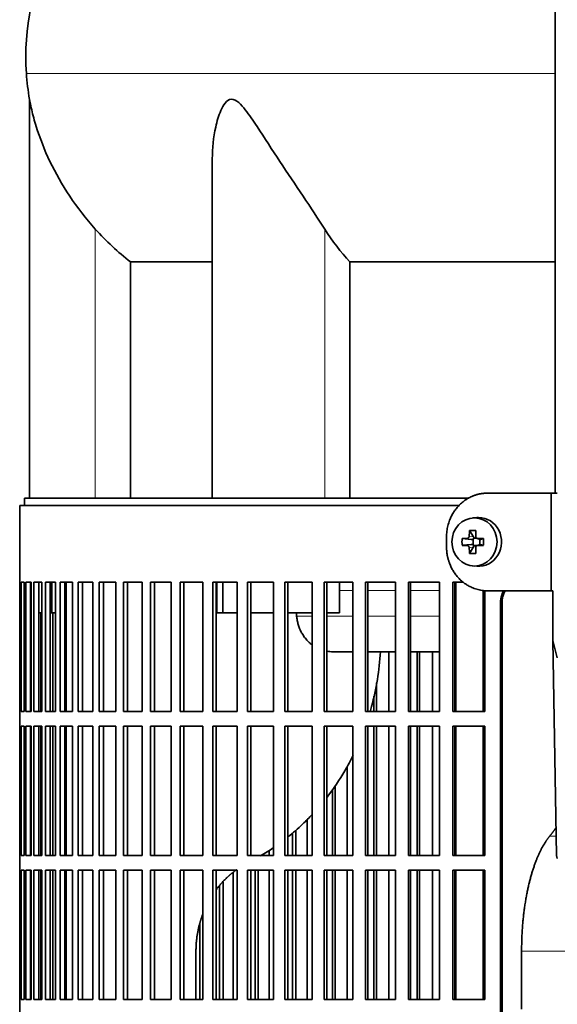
# Model space of a CAD drawing. Header units: millimetres. Extents: x 451 to 1335, y -1116 to 1317.
# Tile 14 of 28: x 457 to 568, y 185 to 386. Entities that reach past the tile are written whole.
import ezdxf

# ---------------------------------------------------------------- set-up
doc = ezdxf.new("R2010")
doc.units = ezdxf.units.MM
for name, color, linetype in [('LOW_334-1', 7, 'Continuous'), ('M5X8_UNI7687', 7, 'Continuous'), ('VSI344-454_FILTR', 7, 'Continuous'), ('VSI344-454_SUPPO', 7, 'Continuous'), ('VSI344-454_TERMI', 7, 'Continuous'), ('VSI344_DIFFUSORE', 7, 'Continuous')]:
    doc.layers.add(name, color=color, linetype=linetype)

# ---------------------------------------------------------------- blocks, each defined once
blk = doc.blocks.new('SE')
at = {"layer": 'LOW_334-1', "color": 7, "linetype": 'Continuous', "lineweight": 35}
blk.add_line((567.22, 531.25), (567.22, 289.25), dxfattribs=at)
at = {"layer": 'M5X8_UNI7687', "color": 7, "linetype": 'Continuous', "lineweight": 35}
for p, q in [((551.14, 284.23), (550.29, 284.16)), ((549.65, 281.58), (550.42, 280.28)), ((548.11, 279.94), (549.95, 279.78)), ((548.11, 278.56), (549.95, 278.71)), ((550.35, 278.68), (550.35, 279.81)), ((550.52, 280), (551.14, 280)), ((551.1, 278.5), (550.52, 278.5)), ((551.22, 279.98), (551.81, 279.78)), ((551.81, 278.71), (551.22, 278.51)), ((551.76, 279.8), (551.76, 278.69)), ((552.5, 279.94), (551.89, 279.78)), ((552.5, 278.56), (551.89, 278.71)), ((549.65, 276.91), (550.42, 278.22)), ((550.29, 274.33), (551.14, 274.26))]:
    blk.add_line(p, q, dxfattribs=at)
at = {"layer": 'M5X8_UNI7687', "color": 4, "linetype": 'Continuous', "lineweight": 9}
for p, q in [((549.57, 280.46), (550.42, 280.28)), ((549.95, 279.78), (549.1, 279.96)), ((549.1, 278.54), (549.95, 278.71)), ((551.37, 279.96), (551.89, 279.78)), ((551.89, 278.71), (551.37, 278.54)), ((550.42, 278.22), (549.57, 278.04))]:
    blk.add_line(p, q, dxfattribs=at)
at = {"layer": 'M5X8_UNI7687', "color": 7, "linetype": 'Continuous', "lineweight": 35}
for centre, radius, start, end in [((559.28, 279.25), 11.19, 176.4519, 183.5481), ((518.55, 279.25), 33.96, 358.8317, 1.1683)]:
    blk.add_arc(centre, radius, start, end, dxfattribs=at)
blk.add_ellipse((550.65, 279.25), major_axis=(0, 4.93), ratio=0.939693, dxfattribs=at)
for centre, major_axis, ratio, start_param, end_param in [((551.5, 279.25), (0, 5), 0.939693, 3.065157, 6.283185), ((551.5, 279.25), (0, 5), 0.939693, 0, 0.076435), ((553.76, 279.25), (0, 10), 0.422618, 1.335108, 1.449667), ((552.87, 276.18), (-8.99, 2.22), 0.549436, -1.223909, -1.074217), ((553.47, 279.25), (0, 10), 0.258819, 1.335108, 1.449667), ((553.62, 279.09), (-9.99, 0.3), 0.0819, -1.099374, -0.984815), ((553.62, 279.4), (-9.99, -0.3), 0.0819, 0.984815, 1.099374), ((549.95, 280.28), (0.805, -0.118), 0.613124, 4.809424, 5.327625), ((549.95, 278.21), (0.805, 0.118), 0.613124, 0.95556, 1.473761), ((550.11, 280.25), (0.03, -0.501), 0.939258, 0.461161, 0.987959), ((550.11, 278.25), (0.03, 0.501), 0.939258, 5.295226, 5.822024), ((549.95, 280.28), (0.521, -0.505), 0.511875, 0.559691, 1.077892), ((549.95, 278.21), (0.521, 0.505), 0.511875, 5.205293, 5.723494), ((553.62, 279.09), (-9.99, 0.3), 0.0819, -1.456192, -1.341632), ((553.62, 279.4), (-9.99, -0.3), 0.0819, 1.341632, 1.456192), ((551.89, 280.28), (0.052, 0.506), 0.51441, 3.025925, 3.331693), ((551.89, 278.21), (0.052, -0.506), 0.51441, 2.951492, 3.25726), ((553.76, 279.25), (0, -10), 0.422618, -1.449667, -1.335108), ((552.87, 282.31), (-8.99, -2.22), 0.549436, 1.074217, 1.223909), ((553.47, 279.25), (0, -10), 0.258819, -1.449667, -1.335108)]:
    blk.add_ellipse(centre, major_axis=major_axis, ratio=ratio, start_param=start_param, end_param=end_param, dxfattribs=at)
for points in [[(549.1, 279.96), (549.12, 279.96), (549.15, 279.96), (549.19, 279.97), (549.23, 279.98), (549.27, 280), (549.31, 280.02), (549.35, 280.04), (549.39, 280.07), (549.42, 280.11), (549.45, 280.14), (549.48, 280.18), (549.5, 280.22), (549.53, 280.27), (549.54, 280.31), (549.55, 280.36), (549.56, 280.4), (549.57, 280.44), (549.57, 280.46)], [(550.9, 280.46), (550.9, 280.44), (550.9, 280.4), (550.91, 280.36), (550.92, 280.31), (550.93, 280.27), (550.95, 280.22), (550.97, 280.18), (551, 280.14), (551.03, 280.11), (551.07, 280.07), (551.11, 280.04), (551.14, 280.02), (551.19, 280), (551.23, 279.98), (551.27, 279.97), (551.32, 279.96), (551.35, 279.96), (551.37, 279.96)], [(549.57, 278.04), (549.57, 278.06), (549.56, 278.09), (549.55, 278.14), (549.54, 278.18), (549.53, 278.23), (549.5, 278.27), (549.48, 278.31), (549.45, 278.35), (549.42, 278.39), (549.39, 278.42), (549.35, 278.45), (549.31, 278.48), (549.27, 278.5), (549.23, 278.52), (549.19, 278.53), (549.15, 278.54), (549.12, 278.54), (549.1, 278.54)], [(551.37, 278.54), (551.35, 278.54), (551.32, 278.54), (551.27, 278.53), (551.23, 278.52), (551.19, 278.5), (551.14, 278.48), (551.11, 278.45), (551.07, 278.42), (551.03, 278.39), (551, 278.35), (550.97, 278.31), (550.95, 278.27), (550.93, 278.23), (550.92, 278.18), (550.91, 278.14), (550.9, 278.09), (550.9, 278.06), (550.9, 278.04)]]:
    blk.add_open_spline(points, degree=3, dxfattribs=at)
at = {"layer": 'VSI344-454_FILTR', "color": 7, "linetype": 'Continuous', "lineweight": 35}
for p, q in [((547.51, 286.75), (457.42, 286.75)), ((457.42, 286.75), (457.42, 271)), ((457.42, 271), (457.55, 271)), ((457.43, 244.5), (457.43, 271)), ((457.55, 244.5), (457.55, 271)), ((457.71, 271), (458.32, 271)), ((457.71, 244.5), (457.71, 271)), ((458.32, 244.5), (458.32, 271)), ((458.68, 271), (459.78, 271)), ((458.68, 244.5), (458.68, 271)), ((459.67, 244.5), (459.67, 271)), ((459.78, 244.5), (459.78, 271)), ((460.35, 271), (461.93, 271)), ((460.35, 244.5), (460.35, 271)), ((461.33, 244.5), (461.33, 271)), ((461.93, 244.5), (461.93, 271)), ((462.71, 271), (464.76, 271)), ((462.71, 244.5), (462.71, 271)), ((463.66, 244.5), (463.66, 271)), ((464.76, 244.5), (464.76, 271)), ((465.73, 271), (468.25, 271)), ((465.73, 244.5), (465.73, 271)), ((466.67, 244.5), (466.67, 271)), ((468.25, 244.5), (468.25, 271)), ((469.42, 271), (472.39, 271)), ((469.42, 244.5), (469.42, 271)), ((470.33, 244.5), (470.33, 271)), ((472.39, 244.5), (472.39, 271)), ((473.75, 271), (477.16, 271)), ((473.75, 244.5), (473.75, 271)), ((474.62, 244.5), (474.62, 271)), ((477.16, 244.5), (477.16, 271)), ((478.69, 271), (482.53, 271)), ((478.69, 244.5), (478.69, 271)), ((479.53, 244.5), (479.53, 271)), ((482.53, 244.5), (482.53, 271)), ((484.24, 271), (488.47, 271)), ((484.24, 244.5), (484.24, 271)), ((485.03, 244.5), (485.03, 271)), ((488.47, 244.5), (488.47, 271)), ((490.35, 271), (494.96, 271)), ((490.35, 244.5), (490.35, 271)), ((491.1, 244.5), (491.1, 271)), ((494.96, 244.5), (494.96, 271)), ((497, 271), (501.97, 271)), ((497, 244.5), (497, 271)), ((497.7, 244.5), (497.7, 271)), ((501.97, 244.5), (501.97, 271)), ((504.15, 271), (509.46, 271)), ((504.15, 244.5), (504.15, 271)), ((504.81, 244.5), (504.81, 271)), ((509.46, 244.5), (509.46, 271)), ((511.78, 271), (517.4, 271)), ((511.78, 244.5), (511.78, 271)), ((512.38, 244.5), (512.38, 271)), ((517.4, 244.5), (517.4, 271)), ((519.84, 271), (525.74, 271)), ((519.84, 244.5), (519.84, 271)), ((520.39, 244.5), (520.39, 271)), ((525.74, 244.5), (525.74, 271)), ((528.3, 271), (534.45, 271)), ((528.3, 244.5), (528.3, 271)), ((528.78, 244.5), (528.78, 271)), ((534.45, 244.5), (534.45, 271)), ((537.11, 271), (543.48, 271)), ((537.11, 244.5), (537.11, 271)), ((537.53, 244.5), (537.53, 271)), ((543.48, 244.5), (543.48, 271)), ((546.23, 271), (548.35, 271)), ((546.23, 244.5), (546.23, 271)), ((546.59, 244.5), (546.59, 271)), ((552.8, 244.5), (552.8, 269.3)), ((555.98, -4.25), (555.98, 266.75)), ((556.3, -4.25), (556.3, 266.75)), ((461.75, 244.5), (461.75, 264.75)), ((464.23, 244.5), (464.23, 264.75)), ((533.11, 244.5), (533.11, 256.75)), ((538.93, 244.5), (538.93, 256.75)), ((539.38, 244.5), (539.38, 256.75)), ((542.02, 244.5), (542.02, 256.75)), ((530.57, 244.5), (530.57, 250.38)), ((530.05, 244.5), (530.05, 247.62)), ((457.42, 244.5), (457.55, 244.5)), ((457.42, 244.5), (457.42, 241.5)), ((457.71, 244.5), (458.32, 244.5)), ((458.68, 244.5), (459.78, 244.5)), ((460.35, 244.5), (461.93, 244.5)), ((462.71, 244.5), (464.76, 244.5)), ((465.73, 244.5), (468.25, 244.5)), ((469.42, 244.5), (472.39, 244.5)), ((473.75, 244.5), (477.16, 244.5)), ((478.69, 244.5), (482.53, 244.5)), ((484.24, 244.5), (488.47, 244.5)), ((490.35, 244.5), (494.96, 244.5)), ((497, 244.5), (501.97, 244.5)), ((504.15, 244.5), (509.46, 244.5)), ((511.78, 244.5), (517.4, 244.5)), ((519.84, 244.5), (525.74, 244.5)), ((528.3, 244.5), (534.45, 244.5)), ((537.11, 244.5), (543.48, 244.5)), ((546.23, 244.5), (552.8, 244.5)), ((457.42, 241.5), (457.55, 241.5)), ((457.43, 215), (457.43, 241.5)), ((457.55, 215), (457.55, 241.5)), ((457.71, 241.5), (458.32, 241.5)), ((457.71, 215), (457.71, 241.5)), ((458.32, 215), (458.32, 241.5)), ((458.68, 241.5), (459.78, 241.5)), ((458.68, 215), (458.68, 241.5)), ((459.67, 215), (459.67, 241.5)), ((459.78, 215), (459.78, 241.5)), ((460.35, 241.5), (461.93, 241.5)), ((460.35, 215), (460.35, 241.5)), ((461.33, 215), (461.33, 241.5)), ((461.75, 215), (461.75, 241.5)), ((461.93, 215), (461.93, 241.5)), ((462.71, 241.5), (464.76, 241.5)), ((462.71, 215), (462.71, 241.5)), ((463.66, 215), (463.66, 241.5)), ((464.23, 215), (464.23, 241.5)), ((464.76, 215), (464.76, 241.5)), ((465.73, 241.5), (468.25, 241.5)), ((465.73, 215), (465.73, 241.5)), ((466.67, 215), (466.67, 241.5)), ((468.25, 215), (468.25, 241.5)), ((469.42, 241.5), (472.39, 241.5)), ((469.42, 215), (469.42, 241.5)), ((470.33, 215), (470.33, 241.5)), ((472.39, 215), (472.39, 241.5)), ((473.75, 241.5), (477.16, 241.5)), ((473.75, 215), (473.75, 241.5)), ((474.62, 215), (474.62, 241.5)), ((477.16, 215), (477.16, 241.5)), ((478.69, 241.5), (482.53, 241.5)), ((478.69, 215), (478.69, 241.5)), ((479.53, 215), (479.53, 241.5)), ((482.53, 215), (482.53, 241.5)), ((484.24, 241.5), (488.47, 241.5)), ((484.24, 215), (484.24, 241.5)), ((485.03, 215), (485.03, 241.5)), ((488.47, 215), (488.47, 241.5)), ((490.35, 241.5), (494.96, 241.5)), ((490.35, 215), (490.35, 241.5)), ((491.1, 215), (491.1, 241.5)), ((494.96, 215), (494.96, 241.5)), ((497, 241.5), (501.97, 241.5)), ((497, 215), (497, 241.5)), ((497.7, 215), (497.7, 241.5)), ((501.97, 215), (501.97, 241.5)), ((504.15, 241.5), (509.46, 241.5)), ((504.15, 215), (504.15, 241.5)), ((504.81, 215), (504.81, 241.5)), ((509.46, 215), (509.46, 241.5)), ((511.78, 241.5), (517.4, 241.5)), ((511.78, 215), (511.78, 241.5)), ((512.38, 215), (512.38, 241.5)), ((517.4, 215), (517.4, 241.5)), ((519.84, 241.5), (525.74, 241.5)), ((519.84, 215), (519.84, 241.5)), ((520.39, 215), (520.39, 241.5)), ((525.74, 215), (525.74, 241.5)), ((528.3, 241.5), (534.45, 241.5)), ((528.3, 215), (528.3, 241.5)), ((528.78, 215), (528.78, 241.5)), ((530.05, 215), (530.05, 241.5)), ((530.57, 215), (530.57, 241.5)), ((533.11, 215), (533.11, 241.5)), ((534.45, 215), (534.45, 241.5)), ((537.11, 241.5), (543.48, 241.5)), ((537.11, 215), (537.11, 241.5)), ((537.53, 215), (537.53, 241.5)), ((538.93, 215), (538.93, 241.5)), ((539.38, 215), (539.38, 241.5)), ((542.02, 215), (542.02, 241.5)), ((543.48, 215), (543.48, 241.5)), ((546.23, 241.5), (552.8, 241.5)), ((546.23, 215), (546.23, 241.5)), ((546.59, 215), (546.59, 241.5)), ((552.8, 215), (552.8, 241.5)), ((524.54, 215), (524.54, 233.25)), ((521.52, 215), (521.52, 228.5)), ((522.09, 215), (522.09, 229.38)), ((516.33, 215), (516.33, 222.42)), ((514.01, 215), (514.01, 220.18)), ((513.38, 215), (513.38, 219.62)), ((508.54, 215), (508.54, 216.06)), ((457.42, 215), (457.55, 215)), ((457.42, 215), (457.42, 212)), ((457.71, 215), (458.32, 215)), ((458.68, 215), (459.78, 215)), ((460.35, 215), (461.93, 215)), ((462.71, 215), (464.76, 215)), ((465.73, 215), (468.25, 215)), ((469.42, 215), (472.39, 215)), ((473.75, 215), (477.16, 215)), ((478.69, 215), (482.53, 215)), ((484.24, 215), (488.47, 215)), ((490.35, 215), (494.96, 215)), ((497, 215), (501.97, 215)), ((504.15, 215), (509.46, 215)), ((511.78, 215), (517.4, 215)), ((519.84, 215), (525.74, 215)), ((528.3, 215), (534.45, 215)), ((537.11, 215), (543.48, 215)), ((546.23, 215), (552.8, 215)), ((457.42, 212), (457.55, 212)), ((457.43, 185.5), (457.43, 212)), ((457.55, 185.5), (457.55, 212)), ((457.71, 212), (458.32, 212)), ((457.71, 185.5), (457.71, 212)), ((458.32, 185.5), (458.32, 212)), ((458.68, 212), (459.78, 212)), ((458.68, 185.5), (458.68, 212)), ((459.67, 185.5), (459.67, 212)), ((459.78, 185.5), (459.78, 212)), ((460.35, 212), (461.93, 212)), ((460.35, 185.5), (460.35, 212)), ((461.33, 185.5), (461.33, 212)), ((461.75, 185.5), (461.75, 212)), ((461.93, 185.5), (461.93, 212)), ((462.71, 212), (464.76, 212)), ((462.71, 185.5), (462.71, 212)), ((463.66, 185.5), (463.66, 212)), ((464.23, 185.5), (464.23, 212)), ((464.76, 185.5), (464.76, 212)), ((465.73, 212), (468.25, 212)), ((465.73, 185.5), (465.73, 212)), ((466.67, 185.5), (466.67, 212)), ((468.25, 185.5), (468.25, 212)), ((469.42, 212), (472.39, 212)), ((469.42, 185.5), (469.42, 212)), ((470.33, 185.5), (470.33, 212)), ((472.39, 185.5), (472.39, 212)), ((473.75, 212), (477.16, 212)), ((473.75, 185.5), (473.75, 212)), ((474.62, 185.5), (474.62, 212)), ((477.16, 185.5), (477.16, 212)), ((478.69, 212), (482.53, 212)), ((478.69, 185.5), (478.69, 212)), ((479.53, 185.5), (479.53, 212)), ((482.53, 185.5), (482.53, 212)), ((484.24, 212), (488.47, 212)), ((484.24, 185.5), (484.24, 212)), ((485.03, 185.5), (485.03, 212)), ((488.47, 185.5), (488.47, 212)), ((490.35, 212), (494.96, 212)), ((490.35, 185.5), (490.35, 212)), ((491.1, 185.5), (491.1, 212)), ((494.96, 185.5), (494.96, 212)), ((497, 212), (501.97, 212)), ((497, 185.5), (497, 212)), ((497.7, 185.5), (497.7, 212)), ((501.97, 185.5), (501.97, 212)), ((504.15, 212), (509.46, 212)), ((504.15, 185.5), (504.15, 212)), ((504.81, 185.5), (504.81, 212)), ((505.66, 185.5), (505.66, 212)), ((506.34, 185.5), (506.34, 212)), ((508.54, 185.5), (508.54, 212)), ((509.46, 185.5), (509.46, 212)), ((511.78, 212), (517.4, 212)), ((511.78, 185.5), (511.78, 212)), ((512.38, 185.5), (512.38, 212)), ((513.38, 185.5), (513.38, 212)), ((514.01, 185.5), (514.01, 212)), ((516.33, 185.5), (516.33, 212)), ((517.4, 185.5), (517.4, 212)), ((519.84, 212), (525.74, 212)), ((519.84, 185.5), (519.84, 212)), ((520.39, 185.5), (520.39, 212)), ((521.52, 185.5), (521.52, 212)), ((522.09, 185.5), (522.09, 212)), ((524.54, 185.5), (524.54, 212)), ((525.74, 185.5), (525.74, 212)), ((528.3, 212), (534.45, 212)), ((528.3, 185.5), (528.3, 212)), ((528.78, 185.5), (528.78, 212)), ((530.05, 185.5), (530.05, 212)), ((530.57, 185.5), (530.57, 212)), ((533.11, 185.5), (533.11, 212)), ((534.45, 185.5), (534.45, 212)), ((537.11, 212), (543.48, 212)), ((537.11, 185.5), (537.11, 212)), ((537.53, 185.5), (537.53, 212)), ((538.93, 185.5), (538.93, 212)), ((539.38, 185.5), (539.38, 212)), ((542.02, 185.5), (542.02, 212)), ((543.48, 185.5), (543.48, 212)), ((546.23, 212), (552.8, 212)), ((546.23, 185.5), (546.23, 212)), ((546.59, 185.5), (546.59, 212)), ((552.8, 185.5), (552.8, 212)), ((501.19, 185.5), (501.19, 211.53)), ((498.4, 185.5), (498.4, 208.84)), ((499.14, 185.5), (499.14, 209.64)), ((494.34, 185.5), (494.34, 201.09)), ((457.42, 185.5), (457.55, 185.5)), ((457.42, 185.5), (457.42, 182.5)), ((457.71, 185.5), (458.32, 185.5)), ((458.68, 185.5), (459.78, 185.5)), ((460.35, 185.5), (461.93, 185.5)), ((462.71, 185.5), (464.76, 185.5)), ((465.73, 185.5), (468.25, 185.5)), ((469.42, 185.5), (472.39, 185.5)), ((473.75, 185.5), (477.16, 185.5)), ((478.69, 185.5), (482.53, 185.5)), ((484.24, 185.5), (488.47, 185.5)), ((490.35, 185.5), (494.96, 185.5)), ((497, 185.5), (501.97, 185.5)), ((504.15, 185.5), (509.46, 185.5)), ((511.78, 185.5), (517.4, 185.5)), ((519.84, 185.5), (525.74, 185.5)), ((528.3, 185.5), (534.45, 185.5)), ((537.11, 185.5), (543.48, 185.5)), ((546.23, 185.5), (552.8, 185.5))]:
    blk.add_line(p, q, dxfattribs=at)
at = {"layer": 'VSI344-454_FILTR', "color": 4, "linetype": 'Continuous', "lineweight": 9}
blk.add_line((555.98, 266.75), (556.3, 266.75), dxfattribs=at)
at = {"layer": 'VSI344-454_FILTR', "color": 7, "linetype": 'Continuous', "lineweight": 35}
for points, knots in [([(555.98, 266.75), (555.98, 266.82), (555.99, 266.97), (556, 267.19), (556.02, 267.4), (556.05, 267.62), (556.09, 267.83), (556.14, 268.04), (556.2, 268.25), (556.27, 268.46), (556.4, 268.81), (556.53, 269.09), (556.65, 269.29)], [0, 0, 0, 0, 0.027983, 0.0557899, 0.0834734, 0.1110867, 0.1386835, 0.1663177, 0.1940428, 0.2219119, 0.2499772, 0.3401037, 0.3401037, 0.3401037, 0.3401037]), ([(556.96, 269.29), (556.84, 269.09), (556.69, 268.76), (556.52, 268.29), (556.42, 267.91), (556.35, 267.53), (556.31, 267.14), (556.3, 266.88), (556.3, 266.75)], [0.6599456, 0.6599456, 0.6599456, 0.6599456, 0.7500173, 0.8003848, 0.8502554, 0.8999393, 0.9497504, 1, 1, 1, 1])]:
    blk.add_open_spline(points, degree=3, knots=knots, dxfattribs=at)
at = {"layer": 'VSI344-454_SUPPO', "color": 7, "linetype": 'Continuous', "lineweight": 35}
for p, q in [((549.48, 288.25), (458.42, 288.25)), ((458.42, 288.25), (458.42, 286.75)), ((464.02, 264.75), (464.02, 271)), ((466.92, 244.5), (466.92, 271)), ((497.85, 264.75), (497.85, 271)), ((499.06, 264.75), (499.06, 271)), ((522.97, 264.75), (522.97, 271)), ((546.85, 244.5), (546.85, 271)), ((552.45, 244.5), (552.45, 269.34)), ((459.67, 264.75), (459.78, 264.75)), ((461.33, 264.75), (461.93, 264.75)), ((463.66, 264.75), (464.02, 264.75)), ((464.02, 264.75), (464.76, 264.75)), ((466.67, 264.75), (466.92, 264.75)), ((497.85, 264.75), (499.06, 264.75)), ((499.06, 264.75), (501.97, 264.75)), ((504.81, 264.75), (509.46, 264.75)), ((512.38, 264.75), (517.4, 264.75)), ((514.2, 264.05), (514.14, 264.75)), ((520.39, 264.75), (522.97, 264.75)), ((521.56, 256.75), (525.74, 256.75)), ((528.78, 256.75), (534.45, 256.75)), ((537.53, 256.75), (543.48, 256.75)), ((546.59, 256.75), (546.85, 256.75)), ((466.92, 215), (466.92, 241.5)), ((546.85, 215), (546.85, 241.5)), ((552.45, 215), (552.45, 241.5)), ((466.92, 185.5), (466.92, 212)), ((546.85, 185.5), (546.85, 212)), ((552.45, 185.5), (552.45, 212)), ((493.56, 185.5), (493.56, 195.4)), ((560.31, 183.55), (560.31, 195.4))]:
    blk.add_line(p, q, dxfattribs=at)
at = {"layer": 'VSI344-454_SUPPO', "color": 4, "linetype": 'Continuous', "lineweight": 9}
for p, q in [((525.74, 269.27), (522.97, 269.27)), ((534.45, 269.27), (528.78, 269.27)), ((543.48, 269.27), (537.53, 269.27)), ((546.85, 269.27), (546.59, 269.27)), ((514.2, 264.05), (517.4, 264.05)), ((520.39, 264.05), (525.74, 264.05)), ((528.78, 264.05), (534.45, 264.05)), ((537.53, 264.05), (543.48, 264.05)), ((546.59, 264.05), (546.85, 264.05)), ((566.06, 218.96), (567.4, 218.96)), ((560.31, 195.4), (641.54, 195.4))]:
    blk.add_line(p, q, dxfattribs=at)
at = {"layer": 'VSI344-454_SUPPO', "color": 7, "linetype": 'Continuous', "lineweight": 35}
for points, degree, knots in [([(514.2, 264.05), (514.23, 263.76), (514.3, 263.18), (514.51, 262.32), (514.8, 261.47), (515.2, 260.65), (515.69, 259.86), (516.27, 259.14), (516.85, 258.57), (517.24, 258.26), (517.39, 258.15)], 3, [0, 0, 0, 0, 0.0417365, 0.0843208, 0.127753, 0.1720331, 0.2171609, 0.2631364, 0.3099596, 0.3384804, 0.3384804, 0.3384804, 0.3384804]), ([(531.36, 256.74), (531.15, 252.92), (530.55, 249.18), (529.47, 245.16), (529.38, 244.82), (529.28, 244.48)], 3, [0.0517388, 0.0517388, 0.0517388, 0.0517388, 0.25, 0.25, 0.2684606, 0.2684606, 0.2684606, 0.2684606]), ([(525.81, 235.56), (525.27, 234.48), (524.69, 233.42), (522.98, 230.5), (521.75, 228.69), (520.42, 226.97)], 3, [0.4358245, 0.4358245, 0.4358245, 0.4358245, 0.5, 0.5, 0.6155764, 0.6155764, 0.6155764, 0.6155764]), ([(517.41, 223.44), (516.76, 222.75), (516.1, 222.08), (514.45, 220.51), (513.45, 219.64), (512.42, 218.81)], 3, [0.6987897, 0.6987897, 0.6987897, 0.6987897, 0.75, 0.75, 0.8223069, 0.8223069, 0.8223069, 0.8223069]), ([(560.31, 195.4), (560.31, 199.09), (560.7, 202.66), (561.1, 206.23), (561.87, 209.37), (562.63, 212.5), (563.7, 214.95), (564.78, 217.4), (566.06, 218.96)], 2, [0, 0, 0, 0.25, 0.25, 0.5, 0.5, 0.75, 0.75, 1, 1, 1]), ([(497.68, 207.99), (498.67, 209.3), (499.87, 210.45), (500.86, 211.38), (501.95, 212.15)], 2, [0.6005011, 0.6005011, 0.6005011, 0.75, 0.75, 0.875, 0.875, 0.875]), ([(493.56, 195.4), (493.56, 198.25), (494.3, 200.98), (494.57, 201.98), (494.93, 202.94)], 2, [0, 0, 0, 0.25, 0.25, 0.3403799, 0.3403799, 0.3403799])]:
    blk.add_open_spline(points, degree=degree, knots=knots, dxfattribs=at)
for points, degree in [([(520.37, 256.86), (520.8, 256.78), (521.24, 256.75), (521.68, 256.75)], 3), ([(566.06, 218.96), (566.74, 219.79), (567.39, 220.76)], 2), ([(509.47, 216.62), (508.59, 216.02), (507.69, 215.45), (506.78, 214.91)], 3)]:
    blk.add_open_spline(points, degree=degree, dxfattribs=at)
at = {"layer": 'VSI344-454_TERMI', "color": 7, "linetype": 'Continuous', "lineweight": 35}
for p, q in [((553.33, 289.25), (566.34, 289.25)), ((566.34, 289.25), (567.63, 289.25)), ((566.34, 269.25), (566.34, 289.25)), ((544.92, 280.25), (544.92, 278.25)), ((553.33, 269.25), (566.34, 269.25)), ((566.34, 269.25), (566.7, 269.25)), ((566.7, 259.08), (566.7, 269.25)), ((566.7, 259.08), (567.63, 255.5)), ((567.47, 215.04), (566.7, 259.08)), ((567.63, 214.41), (567.47, 215.04))]:
    blk.add_line(p, q, dxfattribs=at)
for points, knots in [([(553.33, 289.25), (553.23, 289.25), (553.05, 289.25), (552.77, 289.23), (552.49, 289.21), (552.22, 289.17), (551.94, 289.13), (551.67, 289.08), (551.4, 289.02), (551.14, 288.94), (550.87, 288.86), (550.61, 288.77), (550.34, 288.67), (549.92, 288.49), (549.33, 288.2), (548.63, 287.75), (547.96, 287.22), (547.35, 286.62), (546.8, 285.97), (546.31, 285.26), (545.89, 284.5), (545.58, 283.79), (545.36, 283.14), (545.2, 282.58), (545.08, 282), (544.99, 281.43), (544.93, 280.84), (544.93, 280.45), (544.92, 280.25)], [0, 0, 0, 0, 0.021016, 0.041931, 0.062766, 0.083544, 0.104287, 0.125018, 0.14576, 0.166534, 0.187364, 0.208272, 0.22928, 0.250409, 0.312471, 0.374687, 0.437512, 0.500059, 0.562597, 0.625436, 0.687652, 0.74973, 0.791863, 0.833589, 0.875085, 0.916531, 0.95811, 1, 1, 1, 1]), ([(544.92, 278.25), (544.92, 278.15), (544.93, 277.95), (544.94, 277.66), (544.96, 277.36), (544.99, 277.07), (545.03, 276.78), (545.08, 276.49), (545.14, 276.21), (545.2, 275.92), (545.28, 275.64), (545.36, 275.36), (545.45, 275.08), (545.62, 274.62), (545.89, 274), (546.31, 273.24), (546.8, 272.53), (547.35, 271.87), (547.96, 271.28), (548.63, 270.75), (549.33, 270.3), (550, 269.96), (550.6, 269.72), (551.13, 269.55), (551.67, 269.41), (552.22, 269.32), (552.77, 269.26), (553.14, 269.25), (553.33, 269.25)], [0, 0, 0, 0, 0.020995, 0.041891, 0.062709, 0.083472, 0.104202, 0.124923, 0.145657, 0.166425, 0.187252, 0.208159, 0.229169, 0.250303, 0.312364, 0.374597, 0.437423, 0.499974, 0.562512, 0.625346, 0.687554, 0.749624, 0.791753, 0.833484, 0.874994, 0.916463, 0.958072, 1, 1, 1, 1])]:
    blk.add_open_spline(points, degree=3, knots=knots, dxfattribs=at)
at = {"layer": 'VSI344_DIFFUSORE', "color": 4, "linetype": 'Continuous', "lineweight": 9}
for p, q in [((458.79, 375.25), (567.22, 375.25)), ((472.92, 288.25), (472.92, 343.35)), ((519.96, 288.25), (519.96, 343.35))]:
    blk.add_line(p, q, dxfattribs=at)
at = {"layer": 'VSI344_DIFFUSORE', "color": 7, "linetype": 'Continuous', "lineweight": 35}
for p, q in [((459.42, 369.93), (459.42, 288.25)), ((496.91, 357.74), (496.91, 288.25)), ((480.17, 336.62), (496.91, 336.62)), ((480.17, 288.25), (480.17, 336.62)), ((525.09, 336.62), (567.22, 336.62)), ((525.09, 288.25), (525.09, 336.62))]:
    blk.add_line(p, q, dxfattribs=at)
for centre, radius, start, end in [((508.6, 378.69), 49.92, 152.418, 183.9452), ((512.17, 378.93), 53.5, 183.9452, 189.69)]:
    blk.add_arc(centre, radius, start, end, dxfattribs=at)
for points, knots in [([(472.92, 343.35), (470.98, 345.52), (469.25, 347.76), (466.13, 352.42), (464.77, 354.81), (462.49, 359.58), (461.55, 362), (460.45, 365.55), (460.13, 366.72), (459.76, 368.32), (459.65, 368.84), (459.48, 369.66), (459.42, 369.96), (459.42, 369.96)], [0, 0, 0, 0, 0.125, 0.125, 0.25, 0.25, 0.375, 0.375, 0.4375, 0.4375, 0.46875, 0.46875, 0.4987021, 0.4987021, 0.4987021, 0.4987021]), ([(519.96, 343.35), (518.59, 345.52), (517.08, 347.76), (513.94, 352.42), (512.33, 354.81), (509.19, 359.58), (507.64, 362), (505.29, 365.55), (504.5, 366.72), (503.24, 368.32), (502.8, 368.84), (501.85, 369.67), (501.31, 369.99), (500.3, 369.93), (499.86, 369.58), (499.17, 368.72), (498.91, 368.21), (498.2, 366.59), (497.86, 365.43), (497.13, 362.12), (496.91, 359.92), (496.91, 357.74)], [0, 0, 0, 0, 0.125, 0.125, 0.25, 0.25, 0.375, 0.375, 0.4375, 0.4375, 0.46875, 0.46875, 0.5, 0.5, 0.53125, 0.53125, 0.5625, 0.5625, 0.625, 0.625, 0.7389823, 0.7389823, 0.7389823, 0.7389823])]:
    blk.add_open_spline(points, degree=3, knots=knots, dxfattribs=at)
for points in [[(480.17, 336.62), (477.55, 338.64), (475.13, 340.88), (472.92, 343.35)], [(525.09, 336.62), (523.23, 338.64), (521.52, 340.88), (519.96, 343.35)]]:
    blk.add_open_spline(points, degree=3, dxfattribs=at)

msp = doc.modelspace()

# ---------------------------------------------------------------- block references
msp.add_blockref('SE', (0, 0))

doc.saveas('drawing.dxf')
